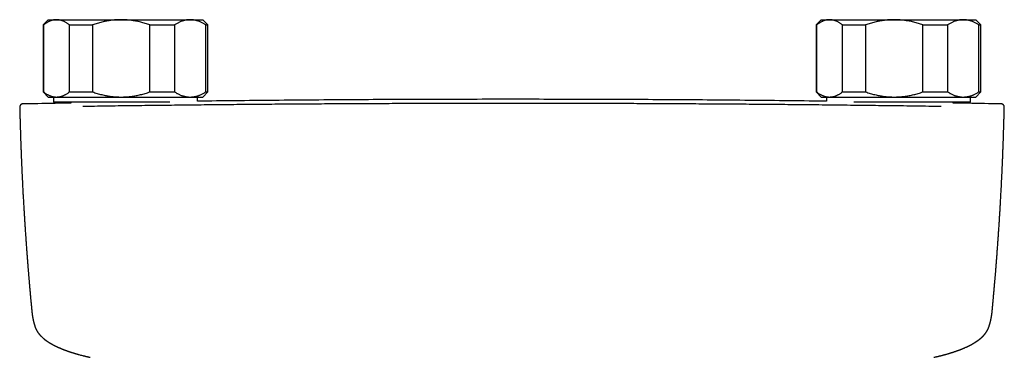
# Model space of a CAD drawing. Header units: millimetres. Extents: x 8 to 932, y 12 to 542.
# Tile 10 of 24: x 384 to 575, y 278 to 344. Entities that reach past the tile are written whole.
import ezdxf

# ---------------------------------------------------------------- set-up
doc = ezdxf.new("R2010")
doc.units = ezdxf.units.MM

msp = doc.modelspace()

# ---------------------------------------------------------------- linework, layer by layer
at = {"color": 7, "linetype": 'Continuous', "lineweight": 30}
for p, q in [((389.5, 343.77), (388.5, 342.77)), ((388.5, 342.77), (388.5, 329.77)), ((388.5, 342.77), (388.6, 342.77)), ((388.6, 342.77), (388.6, 329.77)), ((389.5, 343.77), (391.12, 343.77)), ((391.12, 343.77), (403.67, 343.77)), ((393.63, 342.77), (398.11, 342.77)), ((393.63, 329.77), (393.63, 342.77)), ((398.11, 342.77), (398.11, 329.77)), ((403.67, 343.77), (417.06, 343.77)), ((409.23, 329.77), (409.23, 342.77)), ((409.23, 342.77), (414.01, 342.77)), ((414.01, 342.77), (414.01, 329.77)), ((417.06, 343.77), (419.5, 343.77)), ((420.5, 342.77), (419.5, 343.77)), ((420.1, 329.77), (420.1, 342.77)), ((420.1, 342.77), (420.5, 342.77)), ((420.5, 329.77), (420.5, 342.77)), ((539.5, 343.77), (538.5, 342.77)), ((538.5, 342.77), (538.5, 329.77)), ((538.5, 342.77), (538.6, 342.77)), ((538.6, 342.77), (538.6, 329.77)), ((539.5, 343.77), (541.12, 343.77)), ((541.12, 343.77), (553.67, 343.77)), ((543.63, 342.77), (548.11, 342.77)), ((543.63, 329.77), (543.63, 342.77)), ((548.11, 342.77), (548.11, 329.77)), ((553.67, 343.77), (567.06, 343.77)), ((559.23, 329.77), (559.23, 342.77)), ((559.23, 342.77), (564.01, 342.77)), ((564.01, 342.77), (564.01, 329.77)), ((567.06, 343.77), (569.5, 343.77)), ((570.5, 342.77), (569.5, 343.77)), ((570.1, 329.77), (570.1, 342.77)), ((570.1, 342.77), (570.5, 342.77)), ((570.5, 329.77), (570.5, 342.77)), ((388.5, 329.77), (389.5, 328.77)), ((388.5, 329.77), (388.6, 329.77)), ((389.5, 328.77), (391.12, 328.77)), ((390.54, 328.77), (390.54, 327.77)), ((391.12, 328.77), (403.67, 328.77)), ((393.63, 329.77), (398.11, 329.77)), ((403.67, 328.77), (417.06, 328.77)), ((409.23, 329.77), (414.01, 329.77)), ((417.06, 328.77), (419.5, 328.77)), ((418.46, 327.96), (418.46, 328.77)), ((419.5, 328.77), (420.5, 329.77)), ((420.1, 329.77), (420.5, 329.77)), ((538.5, 329.77), (539.5, 328.77)), ((538.5, 329.77), (538.6, 329.77)), ((539.5, 328.77), (541.12, 328.77)), ((540.54, 328.77), (540.54, 327.95)), ((541.12, 328.77), (553.67, 328.77)), ((543.63, 329.77), (548.11, 329.77)), ((553.67, 328.77), (567.06, 328.77)), ((559.23, 329.77), (564.01, 329.77)), ((567.06, 328.77), (569.5, 328.77)), ((568.46, 327.77), (568.46, 328.77)), ((569.5, 328.77), (570.5, 329.77)), ((570.1, 329.77), (570.5, 329.77)), ((383.98, 326.82), (383.98, 326.82)), ((384.57, 327.44), (384.57, 327.44)), ((413.1, 327.77), (390.54, 327.77)), ((393.9, 327.77), (393.9, 327.6)), ((568.46, 327.77), (545.81, 327.77)), ((565.1, 327.59), (565.1, 327.77)), ((574.42, 327.44), (574.43, 327.44)), ((575.03, 326.82), (575.03, 326.82)), ((572.66, 287.13), (572.65, 287.09))]:
    msp.add_line(p, q, dxfattribs=at)
for points, knots in [([(391.12, 343.77), (391.09, 343.77), (390.99, 343.77), (390.83, 343.76), (390.62, 343.74), (390.42, 343.7), (390.22, 343.65), (390.02, 343.58), (389.82, 343.5), (389.62, 343.41), (389.42, 343.31), (389.21, 343.2), (389.01, 343.07), (388.8, 342.93), (388.67, 342.83), (388.6, 342.77)], [0, 0, 0, 0, 0.034083, 0.113223, 0.192397, 0.271573, 0.350714, 0.430546, 0.510378, 0.588808, 0.667237, 0.750413, 0.833614, 0.916819, 1, 1, 1, 1]), ([(393.63, 342.77), (393.56, 342.83), (393.43, 342.93), (393.23, 343.06), (393.03, 343.19), (392.82, 343.31), (392.62, 343.41), (392.41, 343.51), (392.2, 343.59), (392.01, 343.65), (391.82, 343.7), (391.64, 343.73), (391.47, 343.76), (391.29, 343.77), (391.17, 343.77), (391.12, 343.77)], [0, 0, 0, 0, 0.082024, 0.164071, 0.246115, 0.328134, 0.410672, 0.49321, 0.574831, 0.656452, 0.72514, 0.793862, 0.862594, 0.931314, 1, 1, 1, 1]), ([(403.67, 343.77), (403.61, 343.77), (403.4, 343.77), (403.03, 343.76), (402.58, 343.74), (402.14, 343.7), (401.69, 343.65), (401.24, 343.58), (400.8, 343.5), (400.36, 343.41), (399.92, 343.31), (399.47, 343.2), (399.01, 343.07), (398.56, 342.93), (398.26, 342.83), (398.11, 342.77)], [0, 0, 0, 0, 0.034083, 0.113223, 0.192397, 0.271573, 0.350714, 0.429829, 0.508972, 0.588119, 0.667237, 0.750413, 0.833614, 0.916819, 1, 1, 1, 1]), ([(409.23, 342.77), (409.09, 342.83), (408.79, 342.93), (408.35, 343.06), (407.9, 343.19), (407.45, 343.31), (406.99, 343.41), (406.54, 343.51), (406.11, 343.58), (405.72, 343.64), (405.37, 343.68), (405.01, 343.72), (404.66, 343.74), (404.32, 343.76), (404, 343.77), (403.78, 343.77), (403.67, 343.77)], [0, 0, 0, 0, 0.081943, 0.163885, 0.246134, 0.328394, 0.41064, 0.492718, 0.574796, 0.638057, 0.701336, 0.764613, 0.827874, 0.885247, 0.942627, 1, 1, 1, 1]), ([(417.06, 343.77), (417.02, 343.77), (416.91, 343.77), (416.71, 343.76), (416.47, 343.74), (416.22, 343.7), (415.98, 343.65), (415.73, 343.58), (415.49, 343.5), (415.24, 343.42), (415, 343.31), (414.76, 343.2), (414.51, 343.07), (414.26, 342.93), (414.09, 342.83), (414.01, 342.77)], [0, 0, 0, 0, 0.031425, 0.110773, 0.190157, 0.269542, 0.348893, 0.42894, 0.508988, 0.58762, 0.666253, 0.749675, 0.833122, 0.916573, 1, 1, 1, 1]), ([(420.1, 342.77), (420.02, 342.83), (419.86, 342.93), (419.62, 343.06), (419.37, 343.19), (419.13, 343.31), (418.88, 343.41), (418.62, 343.51), (418.37, 343.59), (418.14, 343.65), (417.91, 343.7), (417.7, 343.73), (417.48, 343.76), (417.27, 343.77), (417.13, 343.77), (417.06, 343.77)], [0, 0, 0, 0, 0.082024, 0.164071, 0.246115, 0.328134, 0.410672, 0.49321, 0.574831, 0.656452, 0.72514, 0.793862, 0.862594, 0.931314, 1, 1, 1, 1]), ([(541.12, 343.77), (541.09, 343.77), (540.99, 343.77), (540.83, 343.76), (540.62, 343.74), (540.42, 343.7), (540.22, 343.65), (540.02, 343.58), (539.82, 343.5), (539.62, 343.41), (539.42, 343.31), (539.21, 343.2), (539.01, 343.07), (538.8, 342.93), (538.67, 342.83), (538.6, 342.77)], [0, 0, 0, 0, 0.034083, 0.113223, 0.192397, 0.271573, 0.350714, 0.430546, 0.510378, 0.588808, 0.667237, 0.750413, 0.833614, 0.916819, 1, 1, 1, 1]), ([(543.63, 342.77), (543.56, 342.83), (543.43, 342.93), (543.23, 343.06), (543.03, 343.19), (542.82, 343.31), (542.62, 343.41), (542.41, 343.51), (542.2, 343.59), (542.01, 343.65), (541.82, 343.7), (541.64, 343.73), (541.47, 343.76), (541.29, 343.77), (541.17, 343.77), (541.12, 343.77)], [0, 0, 0, 0, 0.082024, 0.164071, 0.246115, 0.328134, 0.410672, 0.49321, 0.574831, 0.656452, 0.72514, 0.793862, 0.862594, 0.931314, 1, 1, 1, 1]), ([(553.67, 343.77), (553.61, 343.77), (553.4, 343.77), (553.03, 343.76), (552.58, 343.74), (552.14, 343.7), (551.69, 343.65), (551.24, 343.58), (550.8, 343.5), (550.36, 343.41), (549.92, 343.31), (549.47, 343.2), (549.01, 343.07), (548.56, 342.93), (548.26, 342.83), (548.11, 342.77)], [0, 0, 0, 0, 0.034083, 0.113223, 0.192397, 0.271573, 0.350714, 0.429829, 0.508972, 0.588119, 0.667237, 0.750413, 0.833614, 0.916819, 1, 1, 1, 1]), ([(559.23, 342.77), (559.09, 342.83), (558.79, 342.93), (558.35, 343.06), (557.9, 343.19), (557.45, 343.31), (556.99, 343.41), (556.54, 343.51), (556.11, 343.58), (555.72, 343.64), (555.37, 343.68), (555.01, 343.72), (554.66, 343.74), (554.32, 343.76), (554, 343.77), (553.78, 343.77), (553.67, 343.77)], [0, 0, 0, 0, 0.081943, 0.163885, 0.246134, 0.328394, 0.41064, 0.492718, 0.574796, 0.638057, 0.701336, 0.764613, 0.827874, 0.885247, 0.942627, 1, 1, 1, 1]), ([(567.06, 343.77), (567.02, 343.77), (566.91, 343.77), (566.71, 343.76), (566.47, 343.74), (566.22, 343.7), (565.98, 343.65), (565.73, 343.58), (565.49, 343.5), (565.24, 343.42), (565, 343.31), (564.76, 343.2), (564.51, 343.07), (564.26, 342.93), (564.09, 342.83), (564.01, 342.77)], [0, 0, 0, 0, 0.031425, 0.110773, 0.190157, 0.269542, 0.348893, 0.42894, 0.508988, 0.58762, 0.666253, 0.749675, 0.833122, 0.916573, 1, 1, 1, 1]), ([(570.1, 342.77), (570.02, 342.83), (569.86, 342.93), (569.62, 343.06), (569.37, 343.19), (569.13, 343.31), (568.88, 343.41), (568.62, 343.51), (568.37, 343.59), (568.14, 343.65), (567.91, 343.7), (567.7, 343.73), (567.48, 343.76), (567.27, 343.77), (567.13, 343.77), (567.06, 343.77)], [0, 0, 0, 0, 0.082024, 0.164071, 0.246115, 0.328134, 0.410672, 0.49321, 0.574831, 0.656452, 0.72514, 0.793862, 0.862594, 0.931314, 1, 1, 1, 1]), ([(388.6, 329.77), (388.67, 329.72), (388.8, 329.62), (389, 329.49), (389.21, 329.36), (389.41, 329.24), (389.62, 329.14), (389.82, 329.04), (390.03, 328.96), (390.23, 328.9), (390.41, 328.85), (390.59, 328.82), (390.76, 328.79), (390.94, 328.78), (391.06, 328.78), (391.12, 328.77)], [0, 0, 0, 0, 0.082024, 0.164071, 0.246115, 0.328134, 0.410672, 0.49321, 0.574831, 0.656452, 0.72514, 0.793862, 0.862594, 0.931314, 1, 1, 1, 1]), ([(391.12, 328.77), (391.15, 328.78), (391.24, 328.78), (391.41, 328.79), (391.61, 328.81), (391.81, 328.85), (392.01, 328.9), (392.22, 328.97), (392.42, 329.05), (392.62, 329.14), (392.82, 329.24), (393.02, 329.35), (393.22, 329.48), (393.43, 329.62), (393.56, 329.72), (393.63, 329.77)], [0, 0, 0, 0, 0.034083, 0.113223, 0.192397, 0.271573, 0.350714, 0.430546, 0.510378, 0.588808, 0.667237, 0.750413, 0.833614, 0.916819, 1, 1, 1, 1]), ([(398.11, 329.77), (398.26, 329.72), (398.55, 329.62), (399, 329.49), (399.45, 329.36), (399.9, 329.24), (400.33, 329.14), (400.73, 329.06), (401.1, 328.99), (401.48, 328.93), (401.85, 328.88), (402.23, 328.84), (402.59, 328.81), (402.95, 328.79), (403.31, 328.78), (403.55, 328.78), (403.67, 328.77)], [0, 0, 0, 0, 0.081943, 0.163885, 0.246134, 0.328394, 0.41064, 0.4776, 0.544588, 0.611584, 0.678568, 0.745524, 0.809134, 0.872763, 0.93639, 1, 1, 1, 1]), ([(403.67, 328.77), (403.74, 328.78), (403.95, 328.78), (404.32, 328.79), (404.77, 328.81), (405.21, 328.85), (405.66, 328.9), (406.11, 328.97), (406.55, 329.05), (406.99, 329.14), (407.44, 329.24), (407.89, 329.36), (408.34, 329.48), (408.79, 329.62), (409.08, 329.72), (409.23, 329.77)], [0, 0, 0, 0, 0.034083, 0.113333, 0.192634, 0.271954, 0.351259, 0.430514, 0.509647, 0.588781, 0.670321, 0.751876, 0.833419, 0.916709, 1, 1, 1, 1]), ([(414.01, 329.77), (414.09, 329.73), (414.25, 329.63), (414.48, 329.49), (414.72, 329.37), (414.96, 329.26), (415.2, 329.15), (415.44, 329.06), (415.69, 328.98), (415.92, 328.92), (416.14, 328.87), (416.34, 328.83), (416.55, 328.8), (416.75, 328.78), (416.92, 328.78), (417.02, 328.78), (417.06, 328.77)], [0, 0, 0, 0, 0.079536, 0.159092, 0.238645, 0.318177, 0.398178, 0.478178, 0.557348, 0.636517, 0.702909, 0.769332, 0.835764, 0.902185, 0.968576, 1, 1, 1, 1]), ([(417.06, 328.77), (417.13, 328.78), (417.26, 328.78), (417.46, 328.79), (417.67, 328.81), (417.87, 328.85), (418.09, 328.89), (418.33, 328.95), (418.58, 329.03), (418.83, 329.12), (419.08, 329.22), (419.33, 329.34), (419.59, 329.47), (419.85, 329.62), (420.02, 329.72), (420.1, 329.77)], [0, 0, 0, 0, 0.0654492, 0.1309276, 0.1964167, 0.2618969, 0.3273477, 0.4099365, 0.492526, 0.5735506, 0.6545759, 0.7409149, 0.8272822, 0.9136544, 1, 1, 1, 1]), ([(538.6, 329.77), (538.67, 329.72), (538.8, 329.62), (539, 329.49), (539.21, 329.36), (539.41, 329.24), (539.62, 329.14), (539.82, 329.04), (540.03, 328.96), (540.23, 328.9), (540.41, 328.85), (540.59, 328.82), (540.76, 328.79), (540.94, 328.78), (541.06, 328.78), (541.12, 328.77)], [0, 0, 0, 0, 0.082024, 0.164071, 0.246115, 0.328134, 0.410672, 0.49321, 0.574831, 0.656452, 0.72514, 0.793862, 0.862594, 0.931314, 1, 1, 1, 1]), ([(541.12, 328.77), (541.15, 328.78), (541.24, 328.78), (541.41, 328.79), (541.61, 328.81), (541.81, 328.85), (542.01, 328.9), (542.22, 328.97), (542.42, 329.05), (542.62, 329.14), (542.82, 329.24), (543.02, 329.35), (543.22, 329.48), (543.43, 329.62), (543.56, 329.72), (543.63, 329.77)], [0, 0, 0, 0, 0.0340833, 0.1132228, 0.1923969, 0.2715725, 0.3507142, 0.4305461, 0.5103785, 0.5888076, 0.6672374, 0.750413, 0.8336138, 0.9168187, 1, 1, 1, 1]), ([(548.11, 329.77), (548.26, 329.72), (548.55, 329.62), (549, 329.49), (549.45, 329.36), (549.9, 329.24), (550.33, 329.14), (550.73, 329.06), (551.1, 328.99), (551.48, 328.93), (551.85, 328.88), (552.23, 328.84), (552.59, 328.81), (552.95, 328.79), (553.31, 328.78), (553.55, 328.78), (553.67, 328.77)], [0, 0, 0, 0, 0.081943, 0.163885, 0.246134, 0.328394, 0.41064, 0.4776, 0.544588, 0.611584, 0.678568, 0.745524, 0.809134, 0.872763, 0.93639, 1, 1, 1, 1]), ([(553.67, 328.77), (553.74, 328.78), (553.95, 328.78), (554.32, 328.79), (554.77, 328.81), (555.21, 328.85), (555.66, 328.9), (556.11, 328.97), (556.55, 329.05), (556.99, 329.14), (557.44, 329.24), (557.89, 329.36), (558.34, 329.48), (558.79, 329.62), (559.08, 329.72), (559.23, 329.77)], [0, 0, 0, 0, 0.034083, 0.113333, 0.192634, 0.271954, 0.351259, 0.430514, 0.509647, 0.588781, 0.670321, 0.751876, 0.833419, 0.916709, 1, 1, 1, 1]), ([(564.01, 329.77), (564.09, 329.73), (564.25, 329.63), (564.48, 329.49), (564.72, 329.37), (564.96, 329.26), (565.2, 329.15), (565.44, 329.06), (565.69, 328.98), (565.92, 328.92), (566.14, 328.87), (566.34, 328.83), (566.55, 328.8), (566.75, 328.78), (566.92, 328.78), (567.02, 328.78), (567.06, 328.77)], [0, 0, 0, 0, 0.079536, 0.159092, 0.238645, 0.318177, 0.398178, 0.478178, 0.557348, 0.636517, 0.702909, 0.769332, 0.835764, 0.902185, 0.968576, 1, 1, 1, 1]), ([(567.06, 328.77), (567.13, 328.78), (567.26, 328.78), (567.46, 328.79), (567.67, 328.81), (567.87, 328.85), (568.09, 328.89), (568.33, 328.95), (568.58, 329.03), (568.83, 329.12), (569.08, 329.22), (569.33, 329.34), (569.59, 329.47), (569.85, 329.62), (570.02, 329.72), (570.1, 329.77)], [0, 0, 0, 0, 0.065449, 0.130928, 0.196417, 0.261897, 0.327348, 0.409937, 0.492526, 0.573551, 0.654576, 0.740915, 0.827282, 0.913654, 1, 1, 1, 1]), ([(384.57, 327.44), (384.56, 327.44), (384.54, 327.44), (384.5, 327.43), (384.47, 327.43), (384.44, 327.42), (384.42, 327.42), (384.39, 327.41), (384.37, 327.4), (384.35, 327.39), (384.34, 327.39), (384.32, 327.38), (384.31, 327.38), (384.3, 327.37), (384.3, 327.37), (384.29, 327.37), (384.28, 327.36), (384.25, 327.34), (384.21, 327.31), (384.17, 327.28), (384.13, 327.25), (384.11, 327.21), (384.08, 327.17), (384.05, 327.12), (384.02, 327.06), (383.99, 326.99), (383.98, 326.91), (383.98, 326.85), (383.97, 326.82)], [0, 0, 0, 0, 0.0894958, 0.1722672, 0.2482959, 0.3175649, 0.3800591, 0.4357655, 0.4846735, 0.5218852, 0.5538834, 0.5806686, 0.6022467, 0.6186347, 0.6298792, 0.6336192, 0.6361786, 0.6629135, 0.6957202, 0.729824, 0.7538827, 0.7779725, 0.8040937, 0.8350744, 0.8707052, 0.9105451, 0.9539328, 1, 1, 1, 1]), ([(383.98, 326.82), (383.98, 326.76), (383.98, 326.56), (383.99, 326.23), (384, 325.81), (384.01, 325.42), (384.02, 325.03), (384.03, 324.66), (384.04, 324.3), (384.05, 323.95), (384.06, 323.61), (384.07, 323.27), (384.08, 322.95), (384.09, 322.64), (384.1, 322.34), (384.11, 322.05), (384.11, 321.77), (384.12, 321.51), (384.13, 321.25), (384.14, 321.01), (384.15, 320.78), (384.15, 320.56), (384.16, 320.35), (384.17, 320.15), (384.18, 319.97), (384.18, 319.79), (384.19, 319.63), (384.19, 319.47), (384.2, 319.33), (384.2, 319.2), (384.21, 319.08), (384.21, 318.97), (384.22, 318.87), (384.22, 318.78), (384.22, 318.7), (384.22, 318.62), (384.23, 318.56), (384.23, 318.51), (384.23, 318.45), (384.23, 318.38), (384.24, 318.3), (384.24, 318.22), (384.24, 318.14), (384.25, 318.05), (384.25, 317.95), (384.25, 317.84), (384.26, 317.71), (384.27, 317.57), (384.27, 317.42), (384.28, 317.25), (384.28, 317.08), (384.29, 316.89), (384.3, 316.7), (384.31, 316.49), (384.32, 316.27), (384.33, 316.05), (384.34, 315.81), (384.35, 315.56), (384.36, 315.3), (384.37, 315.02), (384.39, 314.74), (384.4, 314.44), (384.41, 314.13), (384.43, 313.8), (384.44, 313.45), (384.46, 313.1), (384.48, 312.74), (384.5, 312.32), (384.52, 311.84), (384.55, 311.31), (384.58, 310.79), (384.6, 310.29), (384.63, 309.79), (384.66, 309.31), (384.68, 308.84), (384.71, 308.38), (384.74, 307.93), (384.76, 307.49), (384.79, 307.05), (384.81, 306.63), (384.84, 306.21), (384.86, 305.81), (384.89, 305.41), (384.91, 305.04), (384.93, 304.67), (384.96, 304.31), (384.98, 303.94), (385.01, 303.57), (385.03, 303.15), (385.06, 302.68), (385.1, 302.16), (385.14, 301.65), (385.17, 301.15), (385.2, 300.68), (385.24, 300.21), (385.27, 299.76), (385.3, 299.3), (385.33, 298.96), (385.35, 298.72), (385.36, 298.58), (385.37, 298.45), (385.38, 298.32), (385.39, 298.19), (385.4, 298.07), (385.4, 297.97), (385.41, 297.87), (385.42, 297.79), (385.42, 297.72), (385.43, 297.65), (385.43, 297.59), (385.44, 297.55), (385.44, 297.5), (385.44, 297.45), (385.45, 297.39), (385.45, 297.32), (385.46, 297.24), (385.47, 297.15), (385.48, 297.04), (385.48, 296.93), (385.49, 296.8), (385.51, 296.66), (385.52, 296.5), (385.53, 296.34), (385.54, 296.17), (385.56, 296), (385.57, 295.82), (385.59, 295.61), (385.61, 295.37), (385.63, 295.08), (385.65, 294.81), (385.68, 294.53), (385.7, 294.26), (385.72, 294), (385.74, 293.74), (385.76, 293.49), (385.79, 293.25), (385.81, 292.95), (385.84, 292.61), (385.88, 292.2), (385.9, 291.89), (385.92, 291.68), (385.93, 291.58), (385.94, 291.48), (385.95, 291.39), (385.95, 291.31), (385.96, 291.23), (385.97, 291.17), (385.97, 291.11), (385.98, 291.06), (385.98, 291.01), (385.99, 290.94), (385.99, 290.87), (386, 290.78), (386.01, 290.68), (386.02, 290.56), (386.03, 290.44), (386.04, 290.3), (386.06, 290.16), (386.07, 290.01), (386.09, 289.84), (386.1, 289.64), (386.13, 289.41), (386.14, 289.2), (386.16, 289), (386.18, 288.81), (386.2, 288.64), (386.21, 288.47), (386.23, 288.33), (386.24, 288.19), (386.25, 288.06), (386.26, 287.94), (386.27, 287.82), (386.28, 287.72), (386.29, 287.63), (386.3, 287.56), (386.31, 287.49), (386.31, 287.42), (386.32, 287.36), (386.32, 287.29), (386.33, 287.22), (386.34, 287.16), (386.34, 287.13), (386.34, 287.13)], [0, 0, 0, 0, 0.004586, 0.015412, 0.025949, 0.036196, 0.046154, 0.055652, 0.064872, 0.073814, 0.082477, 0.09103, 0.099294, 0.107268, 0.114953, 0.122349, 0.129455, 0.136273, 0.142765, 0.148972, 0.154894, 0.16053, 0.165881, 0.170947, 0.175728, 0.180224, 0.184435, 0.188362, 0.192003, 0.19536, 0.198432, 0.201221, 0.203754, 0.206039, 0.208186, 0.210056, 0.21165, 0.212967, 0.214009, 0.215998, 0.218288, 0.220139, 0.222212, 0.224505, 0.227019, 0.229755, 0.233068, 0.236657, 0.240521, 0.244659, 0.249073, 0.253762, 0.258726, 0.263965, 0.269479, 0.275267, 0.281331, 0.287669, 0.294282, 0.30117, 0.308333, 0.31577, 0.323855, 0.332243, 0.340931, 0.34992, 0.359109, 0.368201, 0.381863, 0.395255, 0.408377, 0.421228, 0.43381, 0.445904, 0.457738, 0.469313, 0.480627, 0.491904, 0.502911, 0.513648, 0.524115, 0.534311, 0.544237, 0.553894, 0.562842, 0.571892, 0.581108, 0.590488, 0.600034, 0.612785, 0.625821, 0.63914, 0.651173, 0.663032, 0.674699, 0.686173, 0.697454, 0.708543, 0.711981, 0.7154, 0.718799, 0.722178, 0.725391, 0.728345, 0.730894, 0.733215, 0.735306, 0.737168, 0.738801, 0.740204, 0.741379, 0.74237, 0.743566, 0.745055, 0.746803, 0.748833, 0.751146, 0.753742, 0.756675, 0.759901, 0.763421, 0.767234, 0.77134, 0.775644, 0.779969, 0.784224, 0.788409, 0.795708, 0.802784, 0.809637, 0.816266, 0.823174, 0.829821, 0.836208, 0.842335, 0.848352, 0.854455, 0.86422, 0.8742, 0.884393, 0.887235, 0.889887, 0.892335, 0.89458, 0.896621, 0.89846, 0.900007, 0.901374, 0.902564, 0.90387, 0.905473, 0.907372, 0.909568, 0.912061, 0.91485, 0.917937, 0.921257, 0.924864, 0.928601, 0.932237, 0.938023, 0.943531, 0.948759, 0.953708, 0.958378, 0.962768, 0.96688, 0.970402, 0.973718, 0.976904, 0.979965, 0.982901, 0.985712, 0.987532, 0.989295, 0.991001, 0.992651, 0.994281, 0.995805, 0.997613, 0.999705, 1, 1, 1, 1]), ([(393.9, 327.61), (392.75, 327.59), (389.64, 327.53), (386.53, 327.47), (384.57, 327.44)], [0, 0, 0, 0, 0.369098, 1, 1, 1, 1]), ([(562.79, 326.94), (561.17, 326.96), (557.93, 327.01), (553.06, 327.07), (548.2, 327.13), (543.33, 327.19), (538.46, 327.24), (533.68, 327.29), (528.99, 327.33), (524.39, 327.37), (519.79, 327.4), (515.19, 327.43), (510.59, 327.46), (505.99, 327.48), (501.39, 327.5), (496.79, 327.52), (492.18, 327.53), (487.61, 327.54), (483.06, 327.54), (478.53, 327.54), (474.01, 327.54), (469.46, 327.53), (464.89, 327.52), (460.28, 327.51), (455.68, 327.49), (451.08, 327.47), (446.5, 327.45), (441.96, 327.42), (437.44, 327.39), (432.92, 327.36), (428.38, 327.32), (423.8, 327.28), (419.2, 327.23), (414.6, 327.18), (410, 327.13), (405.4, 327.07), (400.81, 327.01), (397.75, 326.96), (396.21, 326.94)], [0, 0, 0, 0, 0.0292677, 0.0585355, 0.0878036, 0.1170719, 0.1463404, 0.1756091, 0.2032055, 0.230802, 0.2583986, 0.2859954, 0.3135923, 0.3411894, 0.3687865, 0.3963837, 0.423981, 0.4515783, 0.4786829, 0.5057876, 0.5328922, 0.5599969, 0.5875944, 0.6151918, 0.6427893, 0.6703867, 0.697984, 0.7250885, 0.7521929, 0.7792972, 0.8064015, 0.8340588, 0.8617159, 0.889373, 0.9170299, 0.9446868, 0.9723434, 1, 1, 1, 1]), ([(540.54, 327.96), (539.41, 327.98), (535.72, 328.02), (529.46, 328.09), (521.99, 328.16), (514.73, 328.22), (507.68, 328.26), (500.64, 328.29), (493.59, 328.32), (486.54, 328.33), (479.28, 328.34), (471.81, 328.33), (464.12, 328.32), (456.43, 328.29), (448.75, 328.25), (441.06, 328.19), (433.37, 328.13), (425.9, 328.05), (420.93, 328), (418.52, 327.97), (418.46, 327.97)], [0, 0, 0, 0, 0.027756, 0.090725, 0.153695, 0.211417, 0.26914, 0.326863, 0.384586, 0.44231, 0.500033, 0.563004, 0.625975, 0.688945, 0.751916, 0.814886, 0.877856, 0.940825, 0.998547, 1, 1, 1, 1]), ([(574.42, 327.44), (572.25, 327.48), (569.14, 327.54), (566.03, 327.59), (565.1, 327.6)], [0, 0, 0, 0, 0.700239, 1, 1, 1, 1]), ([(572.66, 287.13), (572.66, 287.13), (572.66, 287.15), (572.67, 287.2), (572.67, 287.28), (572.69, 287.4), (572.7, 287.51), (572.71, 287.63), (572.72, 287.75), (572.73, 287.87), (572.74, 287.99), (572.75, 288.11), (572.76, 288.23), (572.78, 288.36), (572.79, 288.49), (572.8, 288.63), (572.82, 288.78), (572.83, 288.94), (572.85, 289.11), (572.86, 289.29), (572.88, 289.48), (572.9, 289.69), (572.92, 289.91), (572.94, 290.1), (572.95, 290.26), (572.96, 290.39), (572.97, 290.51), (572.98, 290.62), (572.99, 290.71), (573, 290.8), (573.01, 290.88), (573.01, 290.94), (573.02, 291), (573.02, 291.05), (573.03, 291.1), (573.03, 291.14), (573.04, 291.19), (573.04, 291.25), (573.05, 291.33), (573.06, 291.42), (573.06, 291.52), (573.07, 291.62), (573.08, 291.72), (573.09, 291.83), (573.1, 291.94), (573.11, 292.05), (573.13, 292.25), (573.15, 292.55), (573.19, 292.92), (573.21, 293.24), (573.24, 293.51), (573.26, 293.74), (573.28, 293.97), (573.3, 294.21), (573.32, 294.46), (573.34, 294.71), (573.36, 294.97), (573.38, 295.24), (573.4, 295.47), (573.42, 295.67), (573.43, 295.84), (573.44, 296), (573.46, 296.17), (573.47, 296.34), (573.48, 296.49), (573.49, 296.64), (573.5, 296.77), (573.51, 296.9), (573.52, 297.01), (573.53, 297.12), (573.54, 297.21), (573.54, 297.29), (573.55, 297.37), (573.55, 297.43), (573.56, 297.48), (573.56, 297.52), (573.56, 297.56), (573.57, 297.6), (573.57, 297.64), (573.58, 297.7), (573.58, 297.76), (573.58, 297.82), (573.59, 297.9), (573.6, 298), (573.61, 298.11), (573.62, 298.23), (573.63, 298.36), (573.64, 298.61), (573.67, 298.99), (573.71, 299.49), (573.75, 300), (573.78, 300.49), (573.82, 300.94), (573.84, 301.36), (573.87, 301.78), (573.9, 302.21), (573.93, 302.62), (573.96, 303.03), (573.99, 303.44), (574.01, 303.84), (574.04, 304.22), (574.06, 304.61), (574.09, 305), (574.11, 305.4), (574.14, 305.83), (574.17, 306.27), (574.19, 306.72), (574.22, 307.18), (574.25, 307.66), (574.28, 308.14), (574.3, 308.61), (574.33, 309.08), (574.36, 309.56), (574.38, 310.05), (574.41, 310.55), (574.44, 311.08), (574.47, 311.64), (574.5, 312.24), (574.52, 312.74), (574.54, 313.13), (574.55, 313.42), (574.57, 313.7), (574.58, 313.97), (574.59, 314.25), (574.61, 314.55), (574.62, 314.86), (574.63, 315.16), (574.65, 315.44), (574.66, 315.71), (574.67, 315.97), (574.68, 316.22), (574.69, 316.44), (574.7, 316.66), (574.71, 316.86), (574.71, 317.05), (574.72, 317.22), (574.73, 317.39), (574.73, 317.54), (574.74, 317.68), (574.74, 317.8), (574.75, 317.92), (574.75, 318.03), (574.76, 318.13), (574.76, 318.21), (574.76, 318.29), (574.77, 318.36), (574.77, 318.42), (574.77, 318.46), (574.77, 318.49), (574.77, 318.53), (574.77, 318.58), (574.78, 318.64), (574.78, 318.7), (574.78, 318.77), (574.78, 318.86), (574.79, 318.96), (574.79, 319.07), (574.8, 319.19), (574.8, 319.32), (574.81, 319.46), (574.81, 319.62), (574.82, 319.78), (574.82, 319.96), (574.83, 320.14), (574.84, 320.34), (574.85, 320.55), (574.85, 320.77), (574.86, 321), (574.87, 321.24), (574.88, 321.5), (574.89, 321.76), (574.89, 322.04), (574.9, 322.33), (574.91, 322.63), (574.92, 322.94), (574.93, 323.26), (574.94, 323.58), (574.95, 323.92), (574.96, 324.27), (574.97, 324.64), (574.98, 325.02), (574.99, 325.41), (575, 325.81), (575.01, 326.22), (575.02, 326.56), (575.02, 326.76), (575.02, 326.82)], [0, 0, 0, 0, 0.0002963, 0.00117, 0.0037795, 0.0066924, 0.0095428, 0.0124684, 0.0154004, 0.0183388, 0.0213439, 0.0243557, 0.0273743, 0.0303997, 0.0335553, 0.0369847, 0.0406882, 0.0446657, 0.0489171, 0.0534423, 0.0582414, 0.0633143, 0.0686608, 0.0742807, 0.0776899, 0.0808526, 0.0837688, 0.0864384, 0.0888615, 0.0910015, 0.0929037, 0.0945683, 0.0959952, 0.097177, 0.0981914, 0.0993123, 0.1005693, 0.1019623, 0.1039921, 0.1062551, 0.1087514, 0.1111772, 0.113789, 0.1165401, 0.1192863, 0.122017, 0.1247325, 0.1343051, 0.143682, 0.1528634, 0.1582834, 0.1638217, 0.1695721, 0.1755344, 0.1817088, 0.1879791, 0.1944539, 0.2011331, 0.2080167, 0.212033, 0.2161157, 0.2202649, 0.2244805, 0.2286709, 0.2325365, 0.2361433, 0.2394913, 0.2425805, 0.2454661, 0.2480823, 0.2504292, 0.2525067, 0.2543149, 0.2558537, 0.2571233, 0.2580133, 0.2588644, 0.2598763, 0.2610496, 0.2623842, 0.26388, 0.2655371, 0.2673555, 0.2698703, 0.27264, 0.2756646, 0.2789391, 0.2823069, 0.2946385, 0.3072122, 0.3200282, 0.3330864, 0.3435165, 0.3540962, 0.3647421, 0.3752257, 0.3857431, 0.3960785, 0.4062322, 0.4162044, 0.4259952, 0.4356047, 0.4450729, 0.4555187, 0.4662794, 0.4773552, 0.4887461, 0.5004524, 0.5124741, 0.5248114, 0.536398, 0.5482499, 0.5603674, 0.5727506, 0.5853995, 0.5983144, 0.6130948, 0.6282092, 0.6436577, 0.6510231, 0.6582285, 0.6652404, 0.6720588, 0.6786835, 0.6868525, 0.6947064, 0.7022452, 0.7094689, 0.7163773, 0.7229704, 0.7292482, 0.7348903, 0.7402508, 0.7453297, 0.7501269, 0.7546423, 0.758876, 0.7626097, 0.7660928, 0.7693254, 0.7723075, 0.775039, 0.7775198, 0.7797501, 0.7817298, 0.783499, 0.7850945, 0.7859138, 0.7867517, 0.7877775, 0.7889979, 0.790413, 0.7920226, 0.7938269, 0.7960998, 0.7986212, 0.801399, 0.8044603, 0.8078075, 0.8114406, 0.8153598, 0.8195649, 0.8240562, 0.8288337, 0.8338975, 0.8392476, 0.8448842, 0.8508073, 0.857017, 0.8635134, 0.8703211, 0.8774177, 0.8848033, 0.8924782, 0.9004424, 0.908546, 0.9169291, 0.9255915, 0.9345336, 0.9439465, 0.9536508, 0.9636468, 0.9739344, 0.984514, 0.9953857, 1, 1, 1, 1]), ([(575.03, 326.82), (575.03, 326.85), (575.02, 326.9), (575.01, 326.98), (574.99, 327.04), (574.96, 327.11), (574.93, 327.16), (574.9, 327.2), (574.87, 327.24), (574.84, 327.27), (574.81, 327.29), (574.79, 327.31), (574.77, 327.33), (574.74, 327.34), (574.72, 327.36), (574.71, 327.36), (574.7, 327.37), (574.69, 327.37), (574.68, 327.38), (574.68, 327.38), (574.67, 327.38), (574.66, 327.39), (574.64, 327.39), (574.63, 327.4), (574.61, 327.41), (574.59, 327.41), (574.57, 327.42), (574.55, 327.42), (574.53, 327.43), (574.5, 327.43), (574.48, 327.43), (574.46, 327.43), (574.45, 327.44)], [0, 0, 0, 0, 0.042617, 0.083513, 0.122056, 0.157743, 0.190218, 0.219276, 0.245247, 0.270316, 0.294804, 0.312783, 0.330432, 0.347741, 0.362934, 0.374803, 0.38342, 0.391269, 0.398946, 0.407688, 0.417511, 0.437676, 0.461331, 0.488504, 0.530587, 0.579071, 0.63397, 0.695291, 0.763037, 0.835827, 0.914816, 1, 1, 1, 1]), ([(386.34, 287.13), (386.34, 287.11), (386.34, 287.09), (386.35, 287.05), (386.35, 287.02), (386.35, 287), (386.36, 286.98), (386.36, 286.96), (386.36, 286.95), (386.36, 286.93), (386.36, 286.92), (386.37, 286.89), (386.37, 286.86), (386.37, 286.84), (386.37, 286.82), (386.38, 286.8), (386.38, 286.78), (386.38, 286.76), (386.38, 286.74), (386.39, 286.71), (386.39, 286.69), (386.39, 286.67), (386.39, 286.66), (386.4, 286.64), (386.4, 286.62), (386.4, 286.59), (386.41, 286.57), (386.41, 286.54), (386.41, 286.52), (386.42, 286.49), (386.42, 286.47), (386.42, 286.44), (386.43, 286.41), (386.43, 286.39), (386.44, 286.36), (386.44, 286.34), (386.44, 286.31), (386.45, 286.29), (386.45, 286.27), (386.45, 286.25), (386.46, 286.22), (386.46, 286.2), (386.47, 286.18), (386.47, 286.16), (386.47, 286.14), (386.47, 286.13), (386.48, 286.12), (386.48, 286.1), (386.48, 286.09), (386.48, 286.07), (386.49, 286.05), (386.49, 286.03), (386.49, 286.02), (386.5, 286), (386.5, 285.99), (386.5, 285.97), (386.51, 285.95), (386.51, 285.93), (386.52, 285.9), (386.52, 285.88), (386.53, 285.85), (386.53, 285.82), (386.54, 285.8), (386.54, 285.78), (386.54, 285.76), (386.55, 285.75), (386.55, 285.73), (386.55, 285.71), (386.56, 285.69), (386.56, 285.67), (386.56, 285.66), (386.57, 285.64), (386.57, 285.63), (386.57, 285.61), (386.58, 285.6), (386.58, 285.58), (386.59, 285.56), (386.59, 285.54), (386.59, 285.52), (386.6, 285.51), (386.6, 285.5), (386.6, 285.48), (386.61, 285.46), (386.61, 285.44), (386.62, 285.41), (386.62, 285.39), (386.63, 285.37), (386.63, 285.35), (386.64, 285.33), (386.64, 285.31), (386.65, 285.29), (386.65, 285.27), (386.66, 285.25), (386.66, 285.23), (386.67, 285.21), (386.67, 285.18), (386.68, 285.16), (386.68, 285.14), (386.69, 285.12), (386.7, 285.1), (386.7, 285.07), (386.71, 285.05), (386.71, 285.03), (386.72, 285.01), (386.72, 284.99), (386.73, 284.96), (386.74, 284.93), (386.75, 284.9), (386.75, 284.88), (386.76, 284.86), (386.77, 284.83), (386.77, 284.81), (386.78, 284.79), (386.78, 284.76), (386.79, 284.75), (386.79, 284.73), (386.8, 284.72), (386.8, 284.7), (386.81, 284.69), (386.81, 284.68), (386.82, 284.66), (386.82, 284.63), (386.83, 284.61), (386.84, 284.59), (386.84, 284.57), (386.85, 284.56), (386.85, 284.54), (386.86, 284.52), (386.86, 284.5), (386.87, 284.48), (386.87, 284.47), (386.88, 284.45), (386.88, 284.44), (386.89, 284.42), (386.89, 284.4), (386.9, 284.38), (386.91, 284.35), (386.92, 284.32), (386.93, 284.29), (386.93, 284.28)], [0, 0, 0, 0, 0.013591, 0.025568, 0.03593, 0.044676, 0.051808, 0.057245, 0.061948, 0.066496, 0.07089, 0.08079, 0.090406, 0.099862, 0.104835, 0.11073, 0.117566, 0.125346, 0.134068, 0.143049, 0.150278, 0.15624, 0.161152, 0.166752, 0.17342, 0.183364, 0.193072, 0.20179, 0.209519, 0.21626, 0.228038, 0.238667, 0.245161, 0.253293, 0.263069, 0.272905, 0.281838, 0.290077, 0.296517, 0.303648, 0.311473, 0.319962, 0.327959, 0.334851, 0.340337, 0.344841, 0.348742, 0.353422, 0.359009, 0.3655, 0.372548, 0.378838, 0.384245, 0.388768, 0.393849, 0.399303, 0.405216, 0.413405, 0.422638, 0.433316, 0.442722, 0.452827, 0.461578, 0.466989, 0.471458, 0.476467, 0.482348, 0.489103, 0.496591, 0.503463, 0.509544, 0.514608, 0.518848, 0.523784, 0.529737, 0.536709, 0.544429, 0.55089, 0.556572, 0.561475, 0.56569, 0.570587, 0.57663, 0.585393, 0.594654, 0.603, 0.610425, 0.616931, 0.624186, 0.631044, 0.637739, 0.644103, 0.650751, 0.658577, 0.667606, 0.676657, 0.684708, 0.691835, 0.698865, 0.70688, 0.715802, 0.724161, 0.731398, 0.73759, 0.745985, 0.756223, 0.767508, 0.777698, 0.784851, 0.792143, 0.800433, 0.809721, 0.817857, 0.825607, 0.832336, 0.838043, 0.842729, 0.846585, 0.851156, 0.856679, 0.863154, 0.873387, 0.881866, 0.888328, 0.89377, 0.89991, 0.906779, 0.914372, 0.922418, 0.927273, 0.932229, 0.937286, 0.942442, 0.947898, 0.954394, 0.963479, 0.974107, 0.986281, 1, 1, 1, 1]), ([(572.07, 284.28), (572.07, 284.29), (572.08, 284.32), (572.09, 284.35), (572.1, 284.38), (572.11, 284.41), (572.11, 284.43), (572.12, 284.45), (572.13, 284.47), (572.13, 284.49), (572.14, 284.51), (572.15, 284.53), (572.15, 284.56), (572.16, 284.58), (572.17, 284.6), (572.17, 284.61), (572.17, 284.63), (572.18, 284.64), (572.18, 284.65), (572.19, 284.67), (572.19, 284.69), (572.2, 284.71), (572.2, 284.73), (572.21, 284.74), (572.21, 284.76), (572.22, 284.77), (572.22, 284.79), (572.23, 284.82), (572.24, 284.84), (572.24, 284.87), (572.25, 284.89), (572.26, 284.92), (572.26, 284.94), (572.27, 284.95), (572.27, 284.97), (572.28, 284.98), (572.28, 285), (572.29, 285.02), (572.29, 285.05), (572.3, 285.07), (572.3, 285.09), (572.31, 285.1), (572.31, 285.12), (572.31, 285.13), (572.32, 285.15), (572.32, 285.17), (572.33, 285.19), (572.33, 285.21), (572.34, 285.22), (572.34, 285.23), (572.34, 285.25), (572.35, 285.26), (572.35, 285.28), (572.36, 285.3), (572.36, 285.32), (572.37, 285.35), (572.37, 285.37), (572.38, 285.39), (572.38, 285.41), (572.39, 285.44), (572.4, 285.49), (572.41, 285.53), (572.42, 285.57), (572.43, 285.62), (572.44, 285.66), (572.44, 285.69), (572.45, 285.73), (572.46, 285.76), (572.46, 285.8), (572.47, 285.84), (572.48, 285.87), (572.48, 285.89), (572.49, 285.92), (572.49, 285.95), (572.5, 285.97), (572.5, 286), (572.51, 286.01), (572.51, 286.03), (572.51, 286.04), (572.51, 286.06), (572.52, 286.08), (572.52, 286.1), (572.52, 286.12), (572.53, 286.14), (572.53, 286.16), (572.53, 286.17), (572.54, 286.18), (572.54, 286.2), (572.54, 286.22), (572.55, 286.25), (572.55, 286.28), (572.56, 286.31), (572.56, 286.34), (572.56, 286.36), (572.57, 286.38), (572.57, 286.39), (572.57, 286.41), (572.57, 286.43), (572.58, 286.45), (572.58, 286.47), (572.58, 286.5), (572.59, 286.52), (572.59, 286.55), (572.59, 286.57), (572.6, 286.6), (572.6, 286.63), (572.61, 286.66), (572.61, 286.69), (572.61, 286.72), (572.62, 286.74), (572.62, 286.76), (572.62, 286.78), (572.63, 286.81), (572.63, 286.84), (572.63, 286.86), (572.63, 286.88), (572.64, 286.9), (572.64, 286.91), (572.64, 286.92), (572.64, 286.93), (572.64, 286.94), (572.64, 286.95), (572.64, 286.96), (572.64, 286.98), (572.65, 287.01), (572.65, 287.05), (572.65, 287.07), (572.66, 287.08), (572.66, 287.08)], [0, 0, 0, 0, 0.014386, 0.02693, 0.037633, 0.046652, 0.054841, 0.062328, 0.068929, 0.076192, 0.084298, 0.093248, 0.102952, 0.110424, 0.116888, 0.122343, 0.12679, 0.131082, 0.136526, 0.142729, 0.149969, 0.157312, 0.16362, 0.16889, 0.174672, 0.180566, 0.187527, 0.195553, 0.204419, 0.213796, 0.22368, 0.234051, 0.240852, 0.24671, 0.251626, 0.256177, 0.26157, 0.269961, 0.279736, 0.288679, 0.294709, 0.299654, 0.304143, 0.309655, 0.316253, 0.323936, 0.331288, 0.337605, 0.342884, 0.347125, 0.351097, 0.356578, 0.363178, 0.370896, 0.37944, 0.387495, 0.3949, 0.401655, 0.407761, 0.421841, 0.437388, 0.45302, 0.468342, 0.483402, 0.499194, 0.512144, 0.524013, 0.53595, 0.549415, 0.562534, 0.573994, 0.582006, 0.591071, 0.601189, 0.61196, 0.619401, 0.625723, 0.630925, 0.635255, 0.640624, 0.647336, 0.655391, 0.663738, 0.670759, 0.676347, 0.680724, 0.685256, 0.690422, 0.698904, 0.708562, 0.71899, 0.730153, 0.741898, 0.748853, 0.754558, 0.759112, 0.764086, 0.770029, 0.776941, 0.786323, 0.79578, 0.804397, 0.812173, 0.82188, 0.831707, 0.842519, 0.853565, 0.864016, 0.872093, 0.879907, 0.887464, 0.895403, 0.90447, 0.914667, 0.925827, 0.930958, 0.935526, 0.939531, 0.942972, 0.94585, 0.948218, 0.951456, 0.957097, 0.964748, 0.974406, 0.986073, 0.999748, 1, 1, 1, 1]), ([(386.93, 284.28), (386.94, 284.27), (386.94, 284.25), (386.95, 284.22), (386.96, 284.2), (386.96, 284.19), (386.97, 284.17), (386.98, 284.16), (386.98, 284.14), (386.99, 284.11), (387.01, 284.06), (387.03, 284.01), (387.05, 283.96), (387.07, 283.93), (387.08, 283.9), (387.09, 283.87), (387.11, 283.83), (387.13, 283.77), (387.17, 283.71), (387.2, 283.65), (387.23, 283.58), (387.27, 283.51), (387.31, 283.44), (387.36, 283.36), (387.4, 283.29), (387.45, 283.22), (387.5, 283.14), (387.55, 283.08), (387.59, 283.02), (387.62, 282.97), (387.65, 282.93), (387.69, 282.89), (387.72, 282.85), (387.76, 282.8), (387.79, 282.77), (387.82, 282.73), (387.85, 282.69), (387.88, 282.66), (387.91, 282.62), (387.95, 282.58), (387.98, 282.54), (388.02, 282.5), (388.06, 282.46), (388.12, 282.4), (388.18, 282.34), (388.25, 282.27), (388.31, 282.21), (388.38, 282.15), (388.43, 282.1), (388.47, 282.07), (388.49, 282.05), (388.51, 282.03), (388.53, 282.01), (388.55, 281.99), (388.57, 281.98), (388.59, 281.96), (388.61, 281.94), (388.63, 281.93), (388.64, 281.92), (388.66, 281.91), (388.68, 281.89), (388.7, 281.87), (388.72, 281.86), (388.74, 281.84), (388.75, 281.83), (388.76, 281.82), (388.78, 281.81), (388.79, 281.8), (388.81, 281.78), (388.83, 281.77), (388.85, 281.75), (388.87, 281.73), (388.91, 281.7), (388.95, 281.67), (389, 281.64), (389.04, 281.61), (389.09, 281.57), (389.13, 281.54), (389.18, 281.51), (389.21, 281.48), (389.25, 281.46), (389.27, 281.44), (389.3, 281.42), (389.33, 281.4), (389.35, 281.39), (389.38, 281.37), (389.4, 281.36), (389.42, 281.34), (389.43, 281.33), (389.45, 281.32), (389.46, 281.32), (389.48, 281.3), (389.51, 281.28), (389.55, 281.26), (389.58, 281.24), (389.61, 281.22), (389.63, 281.2), (389.66, 281.19), (389.69, 281.17), (389.71, 281.16), (389.73, 281.14), (389.76, 281.13), (389.79, 281.11), (389.81, 281.09), (389.85, 281.07), (389.87, 281.06), (389.9, 281.04), (389.93, 281.02), (389.96, 281.01), (389.99, 280.99), (390.02, 280.97), (390.05, 280.95), (390.09, 280.93), (390.14, 280.9), (390.19, 280.87), (390.25, 280.84), (390.31, 280.81), (390.37, 280.78), (390.43, 280.74), (390.49, 280.71), (390.55, 280.68), (390.6, 280.65), (390.64, 280.63), (390.69, 280.61), (390.73, 280.59), (390.77, 280.57), (390.82, 280.54), (390.88, 280.51), (390.94, 280.48), (391.01, 280.45), (391.07, 280.42), (391.13, 280.39), (391.19, 280.37), (391.25, 280.34), (391.3, 280.31), (391.36, 280.29), (391.4, 280.26), (391.45, 280.24), (391.49, 280.23), (391.52, 280.21), (391.55, 280.2), (391.58, 280.19), (391.61, 280.17), (391.64, 280.16), (391.71, 280.13), (391.81, 280.09), (391.92, 280.04), (391.99, 280.01), (392.02, 280), (392.05, 279.99), (392.08, 279.98), (392.1, 279.97), (392.13, 279.95), (392.16, 279.94), (392.21, 279.92), (392.26, 279.9), (392.32, 279.88), (392.39, 279.85), (392.47, 279.82), (392.53, 279.79), (392.59, 279.77), (392.65, 279.75), (392.69, 279.73), (392.73, 279.72), (392.77, 279.7), (392.79, 279.69), (392.82, 279.68), (392.85, 279.67), (392.9, 279.66), (392.95, 279.64), (393.01, 279.61), (393.09, 279.59), (393.17, 279.55), (393.27, 279.52), (393.37, 279.49), (393.46, 279.45), (393.54, 279.43), (393.61, 279.4), (393.66, 279.39), (393.69, 279.37), (393.73, 279.36), (393.76, 279.35), (393.8, 279.34), (393.85, 279.32), (393.91, 279.3), (393.97, 279.28), (394.04, 279.26), (394.14, 279.23), (394.25, 279.19), (394.39, 279.15), (394.52, 279.11), (394.64, 279.07), (394.75, 279.04), (394.83, 279.01), (394.9, 279), (394.94, 278.98), (394.97, 278.97), (395, 278.97), (395.01, 278.96), (395.04, 278.96), (395.06, 278.95), (395.1, 278.94), (395.15, 278.92), (395.21, 278.91), (395.28, 278.89), (395.36, 278.86), (395.53, 278.82), (395.8, 278.74), (396.07, 278.67), (396.26, 278.62), (396.38, 278.59), (396.49, 278.57), (396.6, 278.54), (396.69, 278.52), (396.76, 278.5), (396.82, 278.49), (396.87, 278.47), (396.92, 278.46), (396.97, 278.45), (397, 278.44), (397.04, 278.44), (397.08, 278.43), (397.12, 278.42), (397.18, 278.4), (397.25, 278.39), (397.33, 278.37), (397.42, 278.35), (397.52, 278.33), (397.6, 278.31), (397.63, 278.3)], [0, 0, 0, 0, 0.00286, 0.005129, 0.006809, 0.008069, 0.00937, 0.010735, 0.012189, 0.013757, 0.019106, 0.024565, 0.028304, 0.031333, 0.034207, 0.037069, 0.039956, 0.045273, 0.051507, 0.058056, 0.064277, 0.070453, 0.078284, 0.086063, 0.093793, 0.101478, 0.10912, 0.116721, 0.124072, 0.128119, 0.132432, 0.137423, 0.142768, 0.147747, 0.152155, 0.156231, 0.160465, 0.164751, 0.16935, 0.174585, 0.179823, 0.184437, 0.188554, 0.196899, 0.206284, 0.21338, 0.222595, 0.230522, 0.239854, 0.242543, 0.244915, 0.247105, 0.249459, 0.252412, 0.255517, 0.257728, 0.259744, 0.261607, 0.263326, 0.265165, 0.267511, 0.270278, 0.272735, 0.274715, 0.276298, 0.277859, 0.279446, 0.28105, 0.283013, 0.285349, 0.287878, 0.290023, 0.294615, 0.300608, 0.304923, 0.309346, 0.315084, 0.321106, 0.325057, 0.329914, 0.33311, 0.336089, 0.338918, 0.341779, 0.345207, 0.347396, 0.349687, 0.351712, 0.353428, 0.354837, 0.356132, 0.357883, 0.362079, 0.365967, 0.369069, 0.371756, 0.374493, 0.37727, 0.380015, 0.382406, 0.38487, 0.387414, 0.390128, 0.393141, 0.396447, 0.399549, 0.402151, 0.404856, 0.407994, 0.4115, 0.414655, 0.417263, 0.419602, 0.42564, 0.431648, 0.436333, 0.44224, 0.448192, 0.453864, 0.459942, 0.465051, 0.469967, 0.474316, 0.478103, 0.481792, 0.485695, 0.489845, 0.495293, 0.501245, 0.507277, 0.512818, 0.517872, 0.522956, 0.528388, 0.534126, 0.538182, 0.542218, 0.546235, 0.54987, 0.552794, 0.554675, 0.556826, 0.559379, 0.562333, 0.565683, 0.576909, 0.588343, 0.591692, 0.594557, 0.596939, 0.598838, 0.60055, 0.602871, 0.605845, 0.60947, 0.613624, 0.617656, 0.624934, 0.631365, 0.635958, 0.640339, 0.644704, 0.649056, 0.651772, 0.654257, 0.656435, 0.658325, 0.660506, 0.664026, 0.668426, 0.673493, 0.678474, 0.685994, 0.693141, 0.700809, 0.707935, 0.714216, 0.719615, 0.722558, 0.725182, 0.727654, 0.730042, 0.732869, 0.736412, 0.740591, 0.745407, 0.750753, 0.75611, 0.766463, 0.776593, 0.78545, 0.794057, 0.802072, 0.809453, 0.812554, 0.815524, 0.817994, 0.819717, 0.82071, 0.822071, 0.824071, 0.826709, 0.830244, 0.834512, 0.839513, 0.845235, 0.851213, 0.875493, 0.899898, 0.907595, 0.915305, 0.923028, 0.93042, 0.937108, 0.941454, 0.94544, 0.949066, 0.952333, 0.955241, 0.957788, 0.960108, 0.962377, 0.965422, 0.969242, 0.973839, 0.979212, 0.985363, 0.992292, 1, 1, 1, 1]), ([(561.37, 278.3), (561.43, 278.32), (561.56, 278.34), (561.75, 278.39), (561.93, 278.43), (562.1, 278.47), (562.25, 278.5), (562.4, 278.54), (562.53, 278.57), (562.65, 278.6), (562.76, 278.63), (562.86, 278.66), (562.96, 278.68), (563.04, 278.7), (563.12, 278.72), (563.18, 278.74), (563.24, 278.76), (563.29, 278.77), (563.33, 278.78), (563.37, 278.79), (563.39, 278.8), (563.41, 278.8), (563.43, 278.81), (563.44, 278.81), (563.47, 278.82), (563.49, 278.82), (563.53, 278.83), (563.58, 278.85), (563.64, 278.86), (563.7, 278.88), (563.77, 278.9), (563.84, 278.92), (563.93, 278.95), (564.04, 278.98), (564.17, 279.02), (564.28, 279.05), (564.39, 279.08), (564.49, 279.11), (564.58, 279.14), (564.66, 279.17), (564.73, 279.19), (564.79, 279.21), (564.85, 279.23), (564.9, 279.24), (564.94, 279.25), (564.98, 279.27), (565.02, 279.28), (565.06, 279.29), (565.1, 279.31), (565.16, 279.32), (565.22, 279.35), (565.31, 279.38), (565.45, 279.42), (565.58, 279.47), (565.68, 279.5), (565.74, 279.53), (565.8, 279.55), (565.86, 279.57), (565.9, 279.58), (565.94, 279.6), (565.96, 279.6), (565.97, 279.61), (565.99, 279.61), (566.02, 279.62), (566.05, 279.64), (566.09, 279.65), (566.13, 279.67), (566.18, 279.68), (566.23, 279.7), (566.28, 279.72), (566.33, 279.74), (566.38, 279.76), (566.44, 279.78), (566.5, 279.81), (566.56, 279.83), (566.6, 279.85), (566.64, 279.86), (566.66, 279.87), (566.69, 279.88), (566.7, 279.89), (566.72, 279.89), (566.74, 279.9), (566.76, 279.91), (566.79, 279.92), (566.82, 279.93), (566.85, 279.95), (566.89, 279.96), (566.92, 279.97), (566.96, 279.99), (567.01, 280.01), (567.06, 280.03), (567.12, 280.06), (567.17, 280.08), (567.22, 280.1), (567.26, 280.12), (567.29, 280.13), (567.33, 280.15), (567.36, 280.16), (567.4, 280.18), (567.49, 280.22), (567.59, 280.26), (567.68, 280.3), (567.73, 280.32), (567.77, 280.34), (567.8, 280.36), (567.83, 280.37), (567.87, 280.39), (567.91, 280.41), (567.96, 280.43), (568.02, 280.46), (568.08, 280.49), (568.15, 280.53), (568.21, 280.56), (568.26, 280.58), (568.31, 280.61), (568.36, 280.63), (568.41, 280.66), (568.46, 280.69), (568.52, 280.72), (568.58, 280.75), (568.63, 280.78), (568.68, 280.8), (568.73, 280.83), (568.78, 280.86), (568.83, 280.89), (568.89, 280.92), (568.94, 280.95), (569, 280.98), (569.05, 281.01), (569.11, 281.05), (569.15, 281.07), (569.19, 281.1), (569.22, 281.11), (569.24, 281.13), (569.26, 281.14), (569.28, 281.15), (569.29, 281.16), (569.31, 281.17), (569.34, 281.19), (569.37, 281.2), (569.4, 281.22), (569.42, 281.24), (569.45, 281.26), (569.48, 281.28), (569.52, 281.3), (569.55, 281.32), (569.58, 281.34), (569.6, 281.36), (569.62, 281.37), (569.64, 281.38), (569.66, 281.4), (569.68, 281.41), (569.7, 281.42), (569.72, 281.44), (569.75, 281.45), (569.77, 281.47), (569.8, 281.49), (569.83, 281.51), (569.85, 281.53), (569.87, 281.54), (569.89, 281.56), (569.92, 281.57), (569.94, 281.59), (569.96, 281.61), (569.98, 281.62), (570, 281.63), (570.02, 281.65), (570.04, 281.67), (570.07, 281.68), (570.09, 281.7), (570.1, 281.71), (570.12, 281.73), (570.13, 281.74), (570.15, 281.75), (570.16, 281.76), (570.18, 281.77), (570.2, 281.79), (570.22, 281.8), (570.24, 281.82), (570.26, 281.83), (570.27, 281.85), (570.29, 281.86), (570.31, 281.88), (570.33, 281.89), (570.35, 281.91), (570.37, 281.93), (570.39, 281.94), (570.41, 281.96), (570.43, 281.97), (570.45, 281.99), (570.47, 282.01), (570.5, 282.04), (570.52, 282.06), (570.54, 282.07), (570.56, 282.09), (570.59, 282.11), (570.62, 282.14), (570.64, 282.17), (570.67, 282.19), (570.7, 282.21), (570.72, 282.24), (570.75, 282.27), (570.78, 282.29), (570.8, 282.32), (570.83, 282.34), (570.85, 282.36), (570.87, 282.39), (570.9, 282.42), (570.94, 282.45), (570.97, 282.49), (570.99, 282.51), (571.02, 282.54), (571.04, 282.56), (571.06, 282.58), (571.09, 282.62), (571.13, 282.66), (571.17, 282.71), (571.21, 282.76), (571.25, 282.8), (571.28, 282.85), (571.31, 282.89), (571.35, 282.93), (571.38, 282.98), (571.42, 283.02), (571.45, 283.08), (571.5, 283.15), (571.56, 283.23), (571.61, 283.32), (571.66, 283.39), (571.7, 283.46), (571.74, 283.52), (571.77, 283.58), (571.8, 283.64), (571.83, 283.7), (571.85, 283.75), (571.87, 283.79), (571.9, 283.84), (571.92, 283.89), (571.94, 283.94), (571.96, 283.99), (571.98, 284.05), (572, 284.1), (572.02, 284.14), (572.03, 284.16), (572.03, 284.18), (572.04, 284.19), (572.05, 284.21), (572.06, 284.24), (572.06, 284.27), (572.07, 284.28)], [0, 0, 0, 0, 0.013294, 0.025923, 0.037885, 0.049182, 0.059814, 0.06978, 0.078566, 0.086761, 0.094364, 0.101374, 0.107792, 0.113617, 0.11885, 0.123489, 0.127535, 0.130988, 0.133802, 0.136042, 0.137714, 0.139109, 0.140215, 0.14125, 0.142531, 0.144544, 0.147294, 0.150782, 0.154746, 0.159365, 0.164195, 0.168891, 0.173452, 0.183146, 0.192169, 0.200519, 0.208196, 0.215319, 0.221743, 0.227528, 0.232758, 0.237435, 0.241488, 0.245006, 0.247989, 0.251013, 0.253364, 0.256217, 0.25963, 0.263603, 0.268138, 0.273161, 0.28538, 0.297968, 0.302911, 0.307908, 0.312865, 0.31713, 0.320581, 0.323218, 0.324533, 0.325509, 0.326809, 0.328707, 0.331203, 0.33425, 0.337291, 0.341707, 0.345714, 0.349313, 0.352995, 0.357156, 0.361797, 0.36692, 0.37249, 0.375395, 0.377939, 0.38012, 0.38194, 0.383396, 0.384492, 0.385691, 0.387383, 0.389685, 0.392469, 0.395284, 0.398037, 0.400728, 0.403357, 0.40795, 0.41254, 0.417133, 0.421717, 0.425895, 0.429476, 0.432064, 0.434545, 0.437515, 0.440986, 0.444947, 0.461221, 0.465409, 0.46936, 0.47288, 0.475968, 0.478633, 0.481397, 0.484565, 0.489684, 0.495295, 0.501009, 0.506826, 0.512604, 0.517651, 0.522005, 0.526173, 0.530776, 0.535918, 0.541338, 0.546972, 0.552151, 0.556707, 0.561304, 0.566275, 0.571497, 0.576912, 0.582112, 0.587174, 0.593154, 0.598969, 0.604178, 0.607215, 0.610348, 0.612817, 0.61458, 0.61592, 0.617693, 0.619901, 0.622443, 0.625759, 0.62859, 0.631154, 0.634213, 0.637684, 0.641609, 0.644958, 0.647897, 0.650494, 0.652337, 0.654626, 0.657211, 0.659406, 0.661126, 0.663116, 0.665806, 0.669151, 0.672341, 0.675205, 0.677683, 0.68017, 0.682435, 0.684831, 0.68739, 0.689927, 0.692087, 0.694117, 0.696415, 0.699252, 0.702006, 0.704431, 0.706524, 0.708302, 0.709906, 0.711506, 0.71294, 0.714668, 0.716979, 0.719781, 0.722408, 0.724479, 0.726243, 0.728172, 0.730325, 0.732868, 0.735631, 0.738243, 0.740351, 0.742174, 0.744179, 0.74702, 0.750149, 0.75345, 0.756224, 0.758542, 0.761006, 0.763778, 0.767794, 0.771764, 0.774849, 0.777796, 0.781224, 0.785188, 0.788683, 0.791873, 0.794768, 0.797556, 0.800517, 0.804933, 0.80942, 0.813572, 0.817157, 0.819916, 0.822659, 0.82551, 0.829036, 0.836116, 0.841881, 0.847028, 0.852436, 0.857618, 0.86199, 0.866969, 0.872241, 0.877378, 0.882045, 0.890549, 0.899537, 0.9087, 0.917926, 0.92376, 0.929622, 0.935632, 0.941805, 0.947387, 0.951703, 0.955947, 0.960198, 0.964656, 0.969595, 0.974822, 0.979438, 0.984065, 0.988174, 0.98961, 0.991004, 0.992356, 0.994085, 0.996633, 1, 1, 1, 1])]:
    msp.add_open_spline(points, degree=3, knots=knots, dxfattribs=at)

doc.saveas('drawing.dxf')
